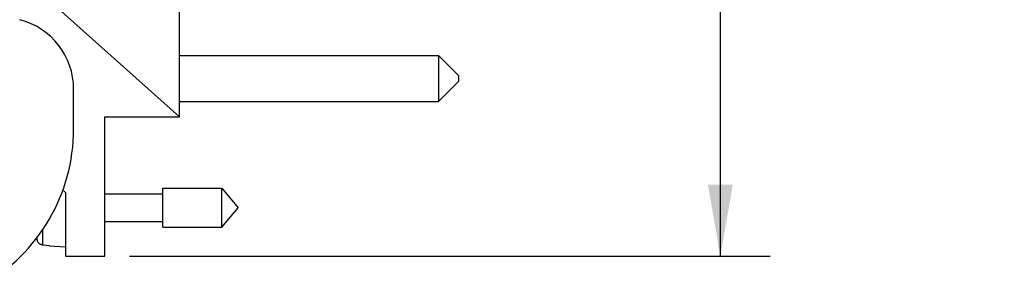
# Model space of a CAD drawing. Header units: inches. Extents: x 0.2 to 16.8, y 0.2 to 10.8.
# Tile 9 of 11: x 11.344 to 13.815, y 3.194 to 3.861. Entities that reach past the tile are written whole.
import ezdxf

# ---------------------------------------------------------------- set-up
doc = ezdxf.new("R2010")
doc.units = ezdxf.units.IN
doc.header["$LTSCALE"] = 0.935
doc.header["$MEASUREMENT"] = 0
doc.layers.get('0').update_dxf_attribs({"linetype": 'CONTINUOUS'})
doc.layers.add('DIMENSIONS', color=7, linetype='CONTINUOUS')
doc.styles.get("Standard").update_dxf_attribs({"font": 'txt', "width": 0.8})
doc.dimstyles.new('DIMSTYLE_2', dxfattribs={"dimtxt": 0.125, "dimasz": 0.18, "dimexe": 0.125, "dimexo": 0.0625, "dimgap": 0.0625, "dimtad": 0, "dimtih": 1, "dimtoh": 1, "dimdec": 3, "dimzin": 4, "dimdsep": 46, "dimtxsty": 'STANDARD', "dimblk": '_FILLED', "dimblk1": '_FILLED', "dimblk2": '_FILLED', "dimcen": 0.09, "dimadec": 0, "dimazin": 0, "dimtp": 0.001, "dimtm": 0.001, "dimtfac": 1, "dimtdec": 3, "dimtofl": 0, "dimtmove": 0, "dimatfit": 3, "dimldrblk": '_FILLED', "dimfxl": 1, "dimtolj": 1, "dimtzin": 4, "dimarcsym": 0})

# ---------------------------------------------------------------- blocks, each defined once
blk = doc.blocks.new('_FILLED')
at = {"color": 0, "linetype": 'BYBLOCK'}
blk.add_solid([(0, 0), (-1, 0.174), (-1, -0.174)], dxfattribs=at)
blk = doc.blocks.new('*D14')
at = {"layer": 'DIMENSIONS', "color": 2, "linetype": 'CONTINUOUS'}
for p, q in [((11.6098, 8.3317), (13.2271, 8.3317)), ((13.1021, 8.3317), (13.1021, 5.641)), ((13.1021, 3.2668), (13.1021, 5.391)), ((11.6198, 3.2668), (13.2271, 3.2668))]:
    blk.add_line(p, q, dxfattribs=at)
at = {"layer": 'DIMENSIONS', "color": 2, "linetype": 'CONTINUOUS', "xscale": 0.18, "yscale": 0.18, "zscale": 0.18}
for p, rotation in [((13.1021, 8.3317), 90), ((13.1021, 3.2668), 270)]:
    blk.add_blockref('_FILLED', p, dxfattribs=dict(at, rotation=rotation))
at = {"layer": 'DIMENSIONS', "color": 2, "linetype": 'CONTINUOUS', "insert": (13.1021, 5.5785), "char_height": 0.125, "width": 1.425, "attachment_point": 2, "line_spacing_factor": 0.9}
blk.add_mtext('5.065{\\Ftxt.shx;\\W1.000000;\\H0.125000; }[128.65]', dxfattribs=at)

msp = doc.modelspace()

# ---------------------------------------------------------------- linework, layer by layer
at = {"color": 7, "linetype": 'CONTINUOUS'}
for p, q in [((11.7453, 3.6168), (11.7453, 4.1958)), ((11.7453, 3.6168), (11.3643, 3.9574)), ((11.7453, 3.7706), (12.3953, 3.7706)), ((12.4453, 3.7206), (12.3953, 3.7706)), ((12.3953, 3.7706), (12.3953, 3.6556)), ((12.4453, 3.7206), (12.4453, 3.7056)), ((11.4793, 3.5858), (11.4793, 3.6865)), ((12.4453, 3.7056), (12.3953, 3.6556)), ((11.7453, 3.6556), (12.3953, 3.6556)), ((11.5573, 3.2668), (11.5573, 3.6168)), ((11.5573, 3.6168), (11.7453, 3.6168)), ((11.703, 3.3396), (11.703, 3.438)), ((11.703, 3.438), (11.8511, 3.438)), ((11.8511, 3.438), (11.8924, 3.3888)), ((11.8511, 3.3396), (11.8511, 3.438)), ((11.4515, 3.4333), (11.4593, 3.4268)), ((11.4593, 3.4268), (11.4593, 3.2668)), ((11.5573, 3.4239), (11.703, 3.4239)), ((11.8511, 3.3396), (11.8924, 3.3888)), ((11.5573, 3.3538), (11.703, 3.3538)), ((11.703, 3.3396), (11.8511, 3.3396)), ((11.3879, 3.3068), (11.3879, 3.3156)), ((11.4021, 3.2951), (11.4021, 3.3345)), ((11.4021, 3.2951), (11.41, 3.2946)), ((11.41, 3.2946), (11.4179, 3.2942)), ((11.4179, 3.2942), (11.4179, 3.2932)), ((11.4179, 3.2932), (11.4593, 3.2908)), ((11.4593, 3.2668), (11.5573, 3.2668))]:
    msp.add_line(p, q, dxfattribs=at)
for centre, radius, start, end in [((11.2993, 3.6865), 0.18, 0, 75.5225), ((11.0293, 3.5858), 0.45, 299.4136, 360), ((11.6896, 3.3888), 0.3127, 193.9238, 195.2119), ((11.4034, 3.311), 0.0161, 195.2154, 203.9707), ((11.4031, 3.3107), 0.0156, 257.6175, 266.6515)]:
    msp.add_arc(centre, radius, start, end, dxfattribs=at)
msp.add_open_spline([(11.3997, 3.2954), (11.3985, 3.2957), (11.3962, 3.2965), (11.393, 3.2985), (11.3905, 3.3012), (11.3892, 3.3033), (11.3887, 3.3045)], degree=3, knots=[0, 0, 0, 0, 0.249992, 0.499991, 0.749994, 1, 1, 1, 1], dxfattribs=at)

# ---------------------------------------------------------------- dimensions: what is measured, and where the dimension line sits
at = {"layer": 'DIMENSIONS', "color": 2, "linetype": 'CONTINUOUS'}
dim = msp.add_linear_dim(base=(13.1021, 3.2668), p1=(11.5473, 8.3317), p2=(11.5573, 3.2668), angle=270, dimstyle='DIMSTYLE_2', dxfattribs=at)
dim.commit()
dim.dimension.update_dxf_attribs({"geometry": '*D14', "text_midpoint": (13.1021, 5.516), "dimtype": 160})

doc.saveas('drawing.dxf')
